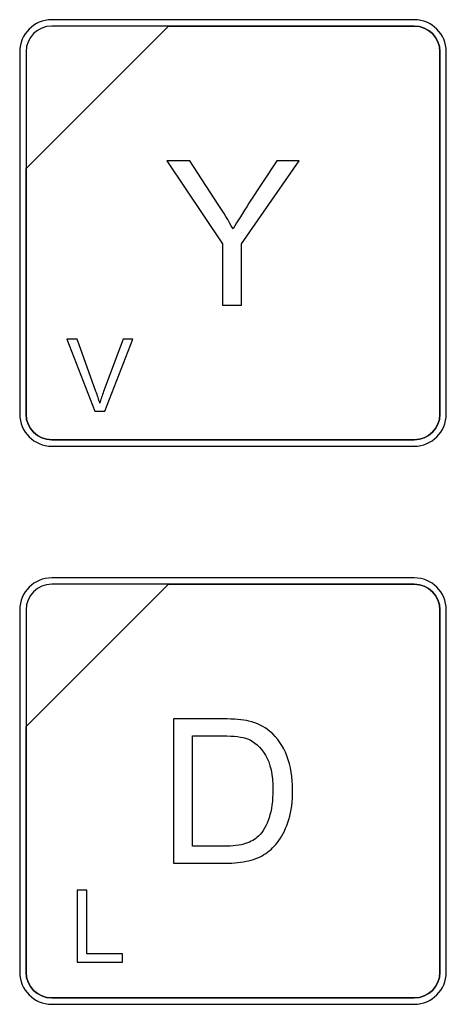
# Model space of a CAD drawing. Header units: millimetres. Extents: x 7180 to 8943, y -2677 to -1782.
# Tile 52 of 101: x 7292 to 7307, y -2213 to -2179. Entities that reach past the tile are written whole.
import ezdxf

# ---------------------------------------------------------------- set-up
doc = ezdxf.new("R2010")
doc.units = ezdxf.units.MM
doc.header["$LTSCALE"] = 3

msp = doc.modelspace()

# ---------------------------------------------------------------- linework, layer by layer
at = {"linetype": 'Continuous', "lineweight": 30}
for points, knots in [([(7293.026, -2178.813), (7293.026, -2178.813), (7305.724, -2178.813), (7305.724, -2178.813), (7305.724, -2178.813), (7306.34, -2178.813), (7306.845, -2179.317), (7306.845, -2179.933), (7306.845, -2179.933), (7306.845, -2179.933), (7306.845, -2192.631), (7306.845, -2192.631), (7306.845, -2192.631), (7306.845, -2193.247), (7306.34, -2193.751), (7305.724, -2193.751), (7305.724, -2193.751), (7305.724, -2193.751), (7293.026, -2193.751), (7293.026, -2193.751), (7293.026, -2193.751), (7292.41, -2193.751), (7291.906, -2193.247), (7291.906, -2192.631), (7291.906, -2192.631), (7291.906, -2192.631), (7291.906, -2179.933), (7291.906, -2179.933), (7291.906, -2179.933), (7291.906, -2179.317), (7292.41, -2178.813), (7293.026, -2178.813)], [0, 0, 0, 0, 0.111111, 0.111111, 0.111111, 0.111111, 0.222222, 0.222222, 0.222222, 0.222222, 0.333333, 0.333333, 0.333333, 0.333333, 0.444444, 0.444444, 0.444444, 0.444444, 0.555556, 0.555556, 0.555556, 0.555556, 0.666667, 0.666667, 0.666667, 0.666667, 0.777778, 0.777778, 0.777778, 0.777778, 1, 1, 1, 1]), ([(7293.026, -2179.037), (7293.026, -2179.037), (7297.114, -2179.037), (7297.114, -2179.037), (7297.114, -2179.037), (7297.114, -2179.037), (7292.13, -2184.02), (7292.13, -2184.02), (7292.13, -2184.02), (7292.13, -2184.02), (7292.13, -2179.933), (7292.13, -2179.933), (7292.13, -2179.933), (7292.13, -2179.44), (7292.533, -2179.037), (7293.026, -2179.037)], [0, 0, 0, 0, 0.2, 0.2, 0.2, 0.2, 0.4, 0.4, 0.4, 0.4, 0.6, 0.6, 0.6, 0.6, 1, 1, 1, 1]), ([(7297.114, -2179.037), (7297.114, -2179.037), (7297.127, -2179.037), (7297.127, -2179.037), (7297.127, -2179.037), (7297.127, -2179.037), (7305.724, -2179.037), (7305.724, -2179.037), (7305.724, -2179.037), (7306.217, -2179.037), (7306.62, -2179.44), (7306.62, -2179.933), (7306.62, -2179.933), (7306.62, -2179.933), (7306.62, -2192.631), (7306.62, -2192.631), (7306.62, -2192.631), (7306.62, -2193.124), (7306.217, -2193.527), (7305.724, -2193.527), (7305.724, -2193.527), (7305.724, -2193.527), (7293.026, -2193.527), (7293.026, -2193.527), (7293.026, -2193.527), (7292.533, -2193.527), (7292.13, -2193.124), (7292.13, -2192.631), (7292.13, -2192.631), (7292.13, -2192.631), (7292.13, -2184.116), (7292.13, -2184.116), (7292.13, -2184.116), (7292.13, -2184.116), (7292.13, -2184.02), (7292.13, -2184.02), (7292.13, -2184.02), (7292.13, -2184.02), (7297.114, -2179.037), (7297.114, -2179.037)], [0, 0, 0, 0, 0.090909, 0.090909, 0.090909, 0.090909, 0.181818, 0.181818, 0.181818, 0.181818, 0.272727, 0.272727, 0.272727, 0.272727, 0.363636, 0.363636, 0.363636, 0.363636, 0.454545, 0.454545, 0.454545, 0.454545, 0.545455, 0.545455, 0.545455, 0.545455, 0.636364, 0.636364, 0.636364, 0.636364, 0.727273, 0.727273, 0.727273, 0.727273, 0.818182, 0.818182, 0.818182, 0.818182, 1, 1, 1, 1]), ([(7306.62, -2192.631), (7306.62, -2192.631), (7306.62, -2179.933), (7306.62, -2179.933), (7306.62, -2179.933), (7306.62, -2179.44), (7306.217, -2179.037), (7305.724, -2179.037), (7305.724, -2179.037), (7305.724, -2179.037), (7297.127, -2179.037), (7297.127, -2179.037), (7297.127, -2179.037), (7297.127, -2179.037), (7297.114, -2179.037), (7297.114, -2179.037), (7297.114, -2179.037), (7297.114, -2179.037), (7292.13, -2184.02), (7292.13, -2184.02), (7292.13, -2184.02), (7292.13, -2184.02), (7292.13, -2184.116), (7292.13, -2184.116), (7292.13, -2184.116), (7292.13, -2184.116), (7292.13, -2192.631), (7292.13, -2192.631), (7292.13, -2192.631), (7292.13, -2193.124), (7292.533, -2193.527), (7293.026, -2193.527), (7293.026, -2193.527), (7293.026, -2193.527), (7305.724, -2193.527), (7305.724, -2193.527), (7305.724, -2193.527), (7306.217, -2193.527), (7306.62, -2193.124), (7306.62, -2192.631)], [0, 0, 0, 0, 0.090909, 0.090909, 0.090909, 0.090909, 0.181818, 0.181818, 0.181818, 0.181818, 0.272727, 0.272727, 0.272727, 0.272727, 0.363636, 0.363636, 0.363636, 0.363636, 0.454545, 0.454545, 0.454545, 0.454545, 0.545455, 0.545455, 0.545455, 0.545455, 0.636364, 0.636364, 0.636364, 0.636364, 0.727273, 0.727273, 0.727273, 0.727273, 0.818182, 0.818182, 0.818182, 0.818182, 1, 1, 1, 1]), ([(7299.005, -2188.808), (7299.005, -2188.808), (7299.005, -2186.668), (7299.005, -2186.668), (7299.005, -2186.668), (7299.005, -2186.668), (7297.058, -2183.756), (7297.058, -2183.756), (7297.058, -2183.756), (7297.058, -2183.756), (7297.862, -2183.756), (7297.862, -2183.756), (7297.862, -2183.756), (7297.862, -2183.756), (7298.86, -2185.285), (7298.86, -2185.285), (7298.86, -2185.285), (7299.046, -2185.568), (7299.219, -2185.852), (7299.376, -2186.135), (7299.376, -2186.135), (7299.531, -2185.87), (7299.718, -2185.574), (7299.935, -2185.245), (7299.935, -2185.245), (7299.935, -2185.245), (7300.913, -2183.756), (7300.913, -2183.756), (7300.913, -2183.756), (7300.913, -2183.756), (7301.693, -2183.756), (7301.693, -2183.756), (7301.693, -2183.756), (7301.693, -2183.756), (7299.675, -2186.668), (7299.675, -2186.668), (7299.675, -2186.668), (7299.675, -2186.668), (7299.675, -2188.808), (7299.675, -2188.808), (7299.675, -2188.808), (7299.675, -2188.808), (7299.005, -2188.808), (7299.005, -2188.808)], [0, 0, 0, 0, 0.083333, 0.083333, 0.083333, 0.083333, 0.166667, 0.166667, 0.166667, 0.166667, 0.25, 0.25, 0.25, 0.25, 0.333333, 0.333333, 0.333333, 0.333333, 0.416667, 0.416667, 0.416667, 0.416667, 0.5, 0.5, 0.5, 0.5, 0.583333, 0.583333, 0.583333, 0.583333, 0.666667, 0.666667, 0.666667, 0.666667, 0.75, 0.75, 0.75, 0.75, 0.833333, 0.833333, 0.833333, 0.833333, 1, 1, 1, 1]), ([(7294.534, -2192.524), (7294.534, -2192.524), (7293.558, -2189.998), (7293.558, -2189.998), (7293.558, -2189.998), (7293.558, -2189.998), (7293.92, -2189.998), (7293.92, -2189.998), (7293.92, -2189.998), (7293.92, -2189.998), (7294.577, -2191.833), (7294.577, -2191.833), (7294.577, -2191.833), (7294.629, -2191.98), (7294.674, -2192.118), (7294.709, -2192.247), (7294.709, -2192.247), (7294.748, -2192.109), (7294.793, -2191.971), (7294.845, -2191.833), (7294.845, -2191.833), (7294.845, -2191.833), (7295.526, -2189.998), (7295.526, -2189.998), (7295.526, -2189.998), (7295.526, -2189.998), (7295.867, -2189.998), (7295.867, -2189.998), (7295.867, -2189.998), (7295.867, -2189.998), (7294.882, -2192.524), (7294.882, -2192.524), (7294.882, -2192.524), (7294.882, -2192.524), (7294.534, -2192.524), (7294.534, -2192.524)], [0, 0, 0, 0, 0.1, 0.1, 0.1, 0.1, 0.2, 0.2, 0.2, 0.2, 0.3, 0.3, 0.3, 0.3, 0.4, 0.4, 0.4, 0.4, 0.5, 0.5, 0.5, 0.5, 0.6, 0.6, 0.6, 0.6, 0.7, 0.7, 0.7, 0.7, 0.8, 0.8, 0.8, 0.8, 1, 1, 1, 1]), ([(7293.026, -2198.363), (7293.026, -2198.363), (7305.724, -2198.363), (7305.724, -2198.363), (7305.724, -2198.363), (7306.34, -2198.363), (7306.845, -2198.867), (7306.845, -2199.483), (7306.845, -2199.483), (7306.845, -2199.483), (7306.845, -2212.181), (7306.845, -2212.181), (7306.845, -2212.181), (7306.845, -2212.797), (7306.34, -2213.301), (7305.724, -2213.301), (7305.724, -2213.301), (7305.724, -2213.301), (7293.026, -2213.301), (7293.026, -2213.301), (7293.026, -2213.301), (7292.41, -2213.301), (7291.906, -2212.797), (7291.906, -2212.181), (7291.906, -2212.181), (7291.906, -2212.181), (7291.906, -2199.483), (7291.906, -2199.483), (7291.906, -2199.483), (7291.906, -2198.867), (7292.41, -2198.363), (7293.026, -2198.363)], [0, 0, 0, 0, 0.111111, 0.111111, 0.111111, 0.111111, 0.222222, 0.222222, 0.222222, 0.222222, 0.333333, 0.333333, 0.333333, 0.333333, 0.444444, 0.444444, 0.444444, 0.444444, 0.555556, 0.555556, 0.555556, 0.555556, 0.666667, 0.666667, 0.666667, 0.666667, 0.777778, 0.777778, 0.777778, 0.777778, 1, 1, 1, 1]), ([(7293.026, -2198.587), (7293.026, -2198.587), (7297.114, -2198.587), (7297.114, -2198.587), (7297.114, -2198.587), (7297.114, -2198.587), (7292.13, -2203.57), (7292.13, -2203.57), (7292.13, -2203.57), (7292.13, -2203.57), (7292.13, -2199.483), (7292.13, -2199.483), (7292.13, -2199.483), (7292.13, -2198.99), (7292.533, -2198.587), (7293.026, -2198.587)], [0, 0, 0, 0, 0.2, 0.2, 0.2, 0.2, 0.4, 0.4, 0.4, 0.4, 0.6, 0.6, 0.6, 0.6, 1, 1, 1, 1]), ([(7297.114, -2198.587), (7297.114, -2198.587), (7297.127, -2198.587), (7297.127, -2198.587), (7297.127, -2198.587), (7297.127, -2198.587), (7305.724, -2198.587), (7305.724, -2198.587), (7305.724, -2198.587), (7306.217, -2198.587), (7306.62, -2198.99), (7306.62, -2199.483), (7306.62, -2199.483), (7306.62, -2199.483), (7306.62, -2212.181), (7306.62, -2212.181), (7306.62, -2212.181), (7306.62, -2212.674), (7306.217, -2213.077), (7305.724, -2213.077), (7305.724, -2213.077), (7305.724, -2213.077), (7293.026, -2213.077), (7293.026, -2213.077), (7293.026, -2213.077), (7292.533, -2213.077), (7292.13, -2212.674), (7292.13, -2212.181), (7292.13, -2212.181), (7292.13, -2212.181), (7292.13, -2203.666), (7292.13, -2203.666), (7292.13, -2203.666), (7292.13, -2203.666), (7292.13, -2203.57), (7292.13, -2203.57), (7292.13, -2203.57), (7292.13, -2203.57), (7297.114, -2198.587), (7297.114, -2198.587)], [0, 0, 0, 0, 0.090909, 0.090909, 0.090909, 0.090909, 0.181818, 0.181818, 0.181818, 0.181818, 0.272727, 0.272727, 0.272727, 0.272727, 0.363636, 0.363636, 0.363636, 0.363636, 0.454545, 0.454545, 0.454545, 0.454545, 0.545455, 0.545455, 0.545455, 0.545455, 0.636364, 0.636364, 0.636364, 0.636364, 0.727273, 0.727273, 0.727273, 0.727273, 0.818182, 0.818182, 0.818182, 0.818182, 1, 1, 1, 1]), ([(7306.62, -2212.181), (7306.62, -2212.181), (7306.62, -2199.483), (7306.62, -2199.483), (7306.62, -2199.483), (7306.62, -2198.99), (7306.217, -2198.587), (7305.724, -2198.587), (7305.724, -2198.587), (7305.724, -2198.587), (7297.127, -2198.587), (7297.127, -2198.587), (7297.127, -2198.587), (7297.127, -2198.587), (7297.114, -2198.587), (7297.114, -2198.587), (7297.114, -2198.587), (7297.114, -2198.587), (7292.13, -2203.57), (7292.13, -2203.57), (7292.13, -2203.57), (7292.13, -2203.57), (7292.13, -2203.666), (7292.13, -2203.666), (7292.13, -2203.666), (7292.13, -2203.666), (7292.13, -2212.181), (7292.13, -2212.181), (7292.13, -2212.181), (7292.13, -2212.674), (7292.533, -2213.077), (7293.026, -2213.077), (7293.026, -2213.077), (7293.026, -2213.077), (7305.724, -2213.077), (7305.724, -2213.077), (7305.724, -2213.077), (7306.217, -2213.077), (7306.62, -2212.674), (7306.62, -2212.181)], [0, 0, 0, 0, 0.090909, 0.090909, 0.090909, 0.090909, 0.181818, 0.181818, 0.181818, 0.181818, 0.272727, 0.272727, 0.272727, 0.272727, 0.363636, 0.363636, 0.363636, 0.363636, 0.454545, 0.454545, 0.454545, 0.454545, 0.545455, 0.545455, 0.545455, 0.545455, 0.636364, 0.636364, 0.636364, 0.636364, 0.727273, 0.727273, 0.727273, 0.727273, 0.818182, 0.818182, 0.818182, 0.818182, 1, 1, 1, 1]), ([(7297.287, -2208.358), (7297.287, -2208.358), (7297.287, -2203.306), (7297.287, -2203.306), (7297.287, -2203.306), (7297.287, -2203.306), (7299.027, -2203.306), (7299.027, -2203.306), (7299.027, -2203.306), (7299.42, -2203.306), (7299.72, -2203.33), (7299.927, -2203.378), (7299.927, -2203.378), (7300.216, -2203.445), (7300.463, -2203.566), (7300.668, -2203.74), (7300.668, -2203.74), (7300.935, -2203.966), (7301.133, -2204.253), (7301.265, -2204.603), (7301.265, -2204.603), (7301.398, -2204.954), (7301.464, -2205.355), (7301.464, -2205.805), (7301.464, -2205.805), (7301.464, -2206.188), (7301.419, -2206.528), (7301.33, -2206.824), (7301.33, -2206.824), (7301.24, -2207.121), (7301.125, -2207.367), (7300.985, -2207.561), (7300.985, -2207.561), (7300.844, -2207.755), (7300.691, -2207.907), (7300.524, -2208.018), (7300.524, -2208.018), (7300.358, -2208.13), (7300.157, -2208.214), (7299.922, -2208.272), (7299.922, -2208.272), (7299.686, -2208.33), (7299.415, -2208.358), (7299.11, -2208.358), (7299.11, -2208.358), (7299.11, -2208.358), (7297.287, -2208.358), (7297.287, -2208.358)], [0, 0, 0, 0, 0.076923, 0.076923, 0.076923, 0.076923, 0.153846, 0.153846, 0.153846, 0.153846, 0.230769, 0.230769, 0.230769, 0.230769, 0.307692, 0.307692, 0.307692, 0.307692, 0.384615, 0.384615, 0.384615, 0.384615, 0.461538, 0.461538, 0.461538, 0.461538, 0.538462, 0.538462, 0.538462, 0.538462, 0.615385, 0.615385, 0.615385, 0.615385, 0.692308, 0.692308, 0.692308, 0.692308, 0.769231, 0.769231, 0.769231, 0.769231, 0.846154, 0.846154, 0.846154, 0.846154, 1, 1, 1, 1]), ([(7297.957, -2207.765), (7297.957, -2207.765), (7299.034, -2207.765), (7299.034, -2207.765), (7299.034, -2207.765), (7299.367, -2207.765), (7299.628, -2207.735), (7299.817, -2207.672), (7299.817, -2207.672), (7300.007, -2207.61), (7300.157, -2207.523), (7300.27, -2207.41), (7300.27, -2207.41), (7300.428, -2207.251), (7300.551, -2207.037), (7300.639, -2206.769), (7300.639, -2206.769), (7300.728, -2206.501), (7300.772, -2206.176), (7300.772, -2205.794), (7300.772, -2205.794), (7300.772, -2205.265), (7300.685, -2204.858), (7300.512, -2204.574), (7300.512, -2204.574), (7300.34, -2204.289), (7300.129, -2204.099), (7299.881, -2204.002), (7299.881, -2204.002), (7299.702, -2203.933), (7299.414, -2203.899), (7299.017, -2203.899), (7299.017, -2203.899), (7299.017, -2203.899), (7297.957, -2203.899), (7297.957, -2203.899), (7297.957, -2203.899), (7297.957, -2203.899), (7297.957, -2207.765), (7297.957, -2207.765)], [0, 0, 0, 0, 0.090909, 0.090909, 0.090909, 0.090909, 0.181818, 0.181818, 0.181818, 0.181818, 0.272727, 0.272727, 0.272727, 0.272727, 0.363636, 0.363636, 0.363636, 0.363636, 0.454545, 0.454545, 0.454545, 0.454545, 0.545455, 0.545455, 0.545455, 0.545455, 0.636364, 0.636364, 0.636364, 0.636364, 0.727273, 0.727273, 0.727273, 0.727273, 0.818182, 0.818182, 0.818182, 0.818182, 1, 1, 1, 1]), ([(7293.924, -2211.829), (7293.924, -2211.829), (7293.924, -2209.303), (7293.924, -2209.303), (7293.924, -2209.303), (7293.924, -2209.303), (7294.259, -2209.303), (7294.259, -2209.303), (7294.259, -2209.303), (7294.259, -2209.303), (7294.259, -2211.532), (7294.259, -2211.532), (7294.259, -2211.532), (7294.259, -2211.532), (7295.501, -2211.532), (7295.501, -2211.532), (7295.501, -2211.532), (7295.501, -2211.532), (7295.501, -2211.829), (7295.501, -2211.829), (7295.501, -2211.829), (7295.501, -2211.829), (7293.924, -2211.829), (7293.924, -2211.829)], [0, 0, 0, 0, 0.142857, 0.142857, 0.142857, 0.142857, 0.285714, 0.285714, 0.285714, 0.285714, 0.428571, 0.428571, 0.428571, 0.428571, 0.571429, 0.571429, 0.571429, 0.571429, 0.714286, 0.714286, 0.714286, 0.714286, 1, 1, 1, 1])]:
    msp.add_open_spline(points, degree=3, knots=knots, dxfattribs=at)

doc.saveas('drawing.dxf')
